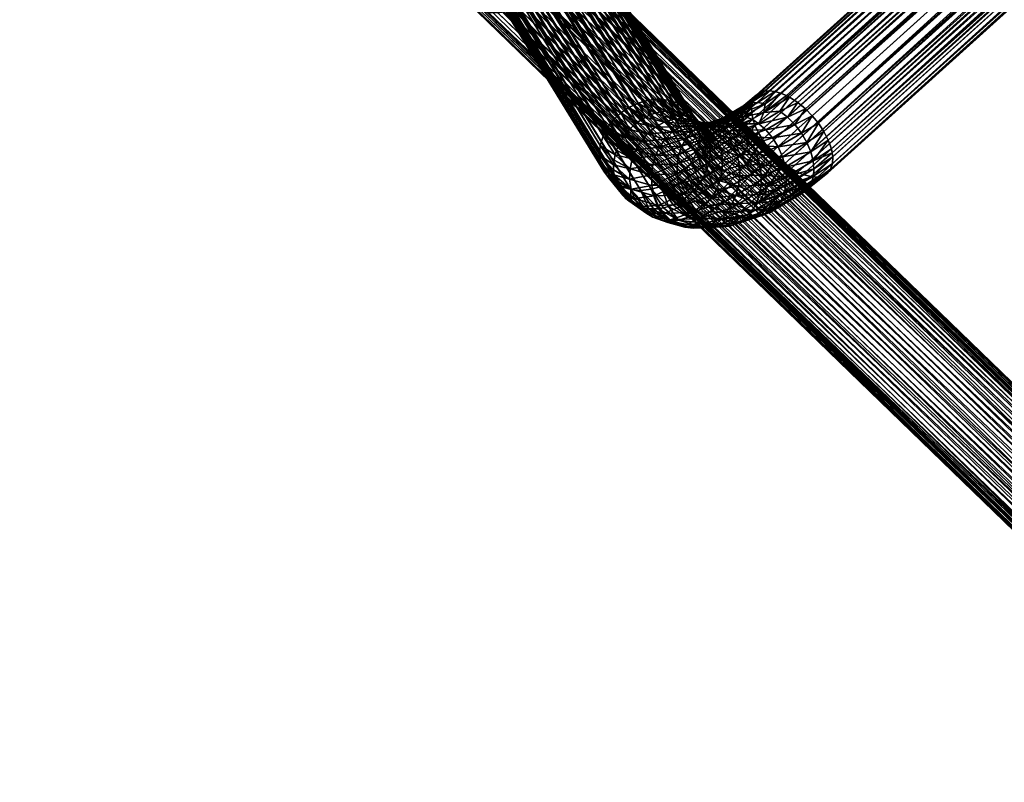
# Model space of a CAD drawing. Header units: centimetres. Extents: x -9.6 to 10.6, y -10.1 to 10.1.
# Tile 1 of 256: x -8.8 to -6, y -8.3 to -6.1. Entities that reach past the tile are written whole.
import ezdxf

# ---------------------------------------------------------------- set-up
doc = ezdxf.new("R2010")
doc.units = ezdxf.units.CM
doc.layers.get('0').update_dxf_attribs({"true_color": 0x5890e1})

msp = doc.modelspace()

# ---------------------------------------------------------------- meshes
at = {"color": 253, "true_color": 0x999999}
mesh = msp.add_polyface(dxfattribs=at)
corners = [(-3.1363, -3.2969, 3.4529), (-6.5957, -6.3796, 6.2302), (-6.5764, -6.399, 6.2323), (-6.7053, -6.4853, 5.9765), (-3.251, -3.4002, 3.1957), (-6.6911, -6.5024, 5.9751), (-6.7184, -6.4668, 5.9809), (-3.2683, -3.3791, 3.1978), (-6.7297, -6.4475, 5.9885), (-3.2839, -3.3556, 3.2047), (-6.7388, -6.428, 5.9991), (-3.2966, -3.3309, 3.2167), (-6.7452, -6.409, 6.0123), (-3.3052, -3.3063, 3.2334), (-6.7487, -6.3914, 6.0277), (-6.7493, -6.3756, 6.0445), (-3.3091, -3.2836, 3.2539), (-3.3081, -3.264, 3.277), (-6.7473, -6.362, 6.0621), (-6.7429, -6.3504, 6.0806), (-3.3029, -3.2484, 3.3009), (-6.7357, -6.3407, 6.1003), (-3.2941, -3.2372, 3.3243), (-6.7258, -6.3335, 6.1205), (-6.7135, -6.3292, 6.1406), (-3.282, -3.2296, 3.3477), (-6.6991, -6.3279, 6.1598), (-3.266, -3.226, 3.3717), (-6.6833, -6.3298, 6.1773), (-3.2464, -3.227, 3.3947), (-6.6667, -6.3345, 6.1926), (-3.2242, -3.2332, 3.4153), (-6.6499, -6.3416, 6.2054), (-6.6408, -6.3465, 6.2113), (-3.2006, -3.2443, 3.432), (-6.6174, -6.3616, 6.2233), (-3.1773, -3.2595, 3.4439), (-3.1556, -3.2775, 3.4508), (-6.5435, -6.4437, 6.2233), (-3.119, -3.318, 3.4508), (-6.5591, -6.4202, 6.2302), (-3.1363, -3.2969, 3.4529), (-6.5764, -6.399, 6.2323), (-3.251, -3.4002, 3.1957), (-6.6739, -6.5198, 5.9768), (-6.6911, -6.5024, 5.9751), (-3.2317, -3.4196, 3.1978), (-6.6555, -6.5356, 5.982), (-3.21, -3.4376, 3.2047), (-6.6364, -6.5491, 5.9905), (-3.1867, -3.4528, 3.2167), (-6.6176, -6.5598, 6.002), (-3.1631, -3.4639, 3.2334), (-6.6032, -6.566, 6.0127), (-3.1409, -3.4701, 3.2539), (-6.581, -6.5722, 6.0333), (-6.5614, -6.5733, 6.0563), (-3.1213, -3.4712, 3.277), (-6.5454, -6.5696, 6.0803), (-3.1053, -3.4675, 3.3009), (-6.5333, -6.5621, 6.1037), (-3.0932, -3.46, 3.3243), (-6.5245, -6.5508, 6.1271), (-3.0844, -3.4487, 3.3477), (-6.5193, -6.5353, 6.151), (-3.0782, -3.4135, 3.3947), (-6.5183, -6.5157, 6.1741), (-6.5196, -6.5047, 6.1847), (-3.0821, -3.3908, 3.4153), (-6.5222, -6.4929, 6.1946), (-3.0907, -3.3663, 3.432), (-6.5308, -6.4684, 6.2113), (-3.1034, -3.3415, 3.4439), (-6.7939, -6.3969, 6.1094), (-6.7429, -6.3504, 6.0806), (-6.7473, -6.362, 6.0621), (-6.7838, -6.3807, 6.1329), (-6.7357, -6.3407, 6.1003), (-6.7694, -6.3689, 6.1576), (-6.7258, -6.3335, 6.1205), (-6.7515, -6.3624, 6.1819), (-6.7135, -6.3292, 6.1406), (-6.6991, -6.3279, 6.1598), (-6.7313, -6.3614, 6.2044), (-6.6833, -6.3298, 6.1773), (-6.7101, -6.3654, 6.2238), (-6.6667, -6.3345, 6.1926), (-6.7139, -6.3903, 6.2635), (-6.6499, -6.3416, 6.2054), (-6.8144, -6.4, 6.2465), (-6.6408, -6.3465, 6.2113), (-6.6684, -6.386, 6.2525), (-6.6174, -6.3616, 6.2233), (-6.7139, -6.3903, 6.2635), (-6.6499, -6.3416, 6.2054)]
mesh.append_faces([[corners[k] for k in face] for face in [(0, 1, 2), (3, 4, 5), (6, 7, 3), (8, 9, 6), (10, 11, 8), (12, 13, 10), (14, 13, 12), (15, 16, 14), (15, 17, 16), (18, 17, 15), (19, 20, 18), (21, 22, 19), (23, 22, 21), (24, 25, 23), (26, 27, 24), (28, 29, 26), (30, 31, 28), (32, 31, 30), (33, 34, 32), (35, 36, 33), (1, 37, 35), (38, 39, 40), (40, 41, 42), (43, 44, 45), (46, 47, 44), (48, 49, 47), (50, 51, 49), (52, 53, 51), (54, 55, 53), (54, 56, 55), (57, 58, 56), (59, 60, 58), (61, 62, 60), (63, 64, 62), (65, 66, 64), (65, 67, 66), (68, 69, 67), (70, 71, 69), (72, 38, 71), (73, 74, 75), (76, 77, 74), (78, 77, 76), (78, 79, 77), (80, 79, 78), (80, 81, 79), (80, 82, 81), (83, 82, 80), (83, 84, 82), (85, 84, 83), (85, 86, 84), (86, 87, 88), (85, 87, 86), (89, 83, 80), (90, 91, 92), (93, 90, 94), (93, 91, 90)]], dxfattribs={"color": 253})
mesh = msp.add_polyface(dxfattribs=at)
corners = [(-3.1213, -3.4712, 3.277), (-3.0932, -3.46, 3.3243), (-3.1053, -3.4675, 3.3009), (-3.2317, -3.4196, 3.1978), (-3.1867, -3.4528, 3.2167), (-3.21, -3.4376, 3.2047), (-3.1631, -3.4639, 3.2334), (-3.1409, -3.4701, 3.2539), (-3.251, -3.4002, 3.1957), (-3.2683, -3.3791, 3.1978), (-3.2839, -3.3556, 3.2047), (-3.2966, -3.3309, 3.2167), (-3.3052, -3.3063, 3.2334), (-3.3091, -3.2836, 3.2539), (-3.3081, -3.264, 3.277), (-3.3029, -3.2484, 3.3009), (-3.2941, -3.2372, 3.3243), (-3.1773, -3.2595, 3.4439), (-3.2006, -3.2443, 3.432), (-3.1556, -3.2775, 3.4508), (-3.1363, -3.2969, 3.4529), (-3.119, -3.318, 3.4508), (-3.1034, -3.3415, 3.4439), (-3.0907, -3.3663, 3.432), (-3.0821, -3.3908, 3.4153), (-3.0782, -3.4135, 3.3947), (-3.0792, -3.4331, 3.3717), (-3.0844, -3.4487, 3.3477), (-6.7053, -6.4853, 5.9765), (-3.2683, -3.3791, 3.1978), (-3.251, -3.4002, 3.1957), (-6.7184, -6.4668, 5.9809), (-3.2839, -3.3556, 3.2047), (-6.7297, -6.4475, 5.9885), (-3.2966, -3.3309, 3.2167), (-6.7388, -6.428, 5.9991), (-3.3052, -3.3063, 3.2334), (-6.7487, -6.3914, 6.0277), (-3.3091, -3.2836, 3.2539), (-6.7473, -6.362, 6.0621), (-3.3029, -3.2484, 3.3009), (-3.3081, -3.264, 3.277), (-6.7429, -6.3504, 6.0806), (-3.2941, -3.2372, 3.3243), (-6.7258, -6.3335, 6.1205), (-3.282, -3.2296, 3.3477), (-6.7135, -6.3292, 6.1406), (-3.266, -3.226, 3.3717), (-6.6991, -6.3279, 6.1598), (-3.2464, -3.227, 3.3947), (-6.6833, -6.3298, 6.1773), (-3.2242, -3.2332, 3.4153), (-6.6499, -6.3416, 6.2054), (-3.2006, -3.2443, 3.432), (-6.6408, -6.3465, 6.2113), (-3.1773, -3.2595, 3.4439), (-6.6174, -6.3616, 6.2233), (-3.1556, -3.2775, 3.4508), (-6.5957, -6.3796, 6.2302), (-3.1363, -3.2969, 3.4529), (-6.5591, -6.4202, 6.2302), (-3.119, -3.318, 3.4508), (-3.1363, -3.2969, 3.4529), (-3.2317, -3.4196, 3.1978), (-6.6739, -6.5198, 5.9768), (-3.251, -3.4002, 3.1957), (-3.21, -3.4376, 3.2047), (-6.6555, -6.5356, 5.982), (-3.1867, -3.4528, 3.2167), (-6.6364, -6.5491, 5.9905), (-3.1631, -3.4639, 3.2334), (-6.6176, -6.5598, 6.002), (-3.1409, -3.4701, 3.2539), (-6.6032, -6.566, 6.0127), (-3.1213, -3.4712, 3.277), (-6.5614, -6.5733, 6.0563), (-3.1053, -3.4675, 3.3009), (-6.5454, -6.5696, 6.0803), (-3.0932, -3.46, 3.3243), (-6.5333, -6.5621, 6.1037), (-3.0844, -3.4487, 3.3477), (-6.5245, -6.5508, 6.1271), (-3.0792, -3.4331, 3.3717), (-6.5193, -6.5353, 6.151), (-3.0782, -3.4135, 3.3947), (-3.0821, -3.3908, 3.4153), (-6.5196, -6.5047, 6.1847), (-3.0907, -3.3663, 3.432), (-6.5222, -6.4929, 6.1946), (-3.1034, -3.3415, 3.4439), (-6.5308, -6.4684, 6.2113), (-6.5435, -6.4437, 6.2233)]
mesh.append_faces([[corners[k] for k in face] for face in [(0, 1, 2), (3, 4, 5), (3, 6, 4), (3, 7, 6), (8, 7, 3), (8, 0, 7), (9, 0, 8), (10, 0, 9), (11, 0, 10), (12, 0, 11), (13, 0, 12), (14, 0, 13), (15, 0, 14), (16, 0, 15), (17, 0, 18), (19, 0, 17), (20, 0, 19), (21, 0, 20), (22, 0, 21), (23, 0, 22), (24, 0, 23), (25, 0, 24), (26, 0, 25), (27, 0, 26), (1, 0, 27), (28, 29, 30), (31, 32, 29), (33, 34, 32), (35, 36, 34), (37, 38, 36), (39, 40, 41), (42, 43, 40), (44, 45, 43), (46, 47, 45), (48, 49, 47), (50, 51, 49), (52, 53, 51), (54, 55, 53), (56, 57, 55), (58, 59, 57), (60, 61, 62), (63, 64, 65), (66, 67, 63), (68, 69, 66), (70, 71, 68), (72, 73, 70), (74, 75, 72), (76, 77, 74), (78, 79, 76), (80, 81, 78), (82, 83, 80), (84, 83, 82), (85, 86, 84), (87, 88, 85), (89, 90, 87), (61, 91, 89)]], dxfattribs={"color": 253})
mesh = msp.add_polyface(dxfattribs=at)
corners = [(-7.1207, -6.3911, 6.5835), (-8.7864, -3.7283, 10.9032), (-8.7665, -3.7099, 10.8994), (-7.1406, -6.4096, 6.5874), (-8.8038, -3.7504, 10.9104), (-7.158, -6.4317, 6.5945), (-8.8172, -3.7755, 10.9208), (-7.1795, -6.4834, 6.6184), (-8.8253, -3.8021, 10.9343), (-7.1816, -6.5099, 6.634), (-8.8275, -3.8208, 10.9451), (-8.8268, -3.8377, 10.9558), (-8.7438, -3.6945, 10.8985), (-7.098, -6.3757, 6.5826), (-8.7665, -3.7099, 10.8994), (-8.7177, -3.682, 10.9007), (-8.6891, -3.6738, 10.9065), (-7.0433, -6.3551, 6.5906), (-8.6744, -3.6716, 10.9107), (-8.6598, -3.6707, 10.9157), (-7.014, -6.352, 6.5999), (-8.6316, -3.6731, 10.928), (-6.9857, -6.3544, 6.6121), (-8.6061, -3.6807, 10.9425), (-8.5846, -3.6926, 10.958), (-6.9539, -6.3649, 6.6308), (-8.5678, -3.7075, 10.9737), (-6.9388, -6.3738, 6.6421), (-8.5549, -3.7256, 10.9898), (-6.9091, -6.4068, 6.6739), (-8.546, -3.7474, 11.0068), (-6.9001, -6.4286, 6.6909), (-8.5422, -3.7722, 11.0236), (-6.8964, -6.4535, 6.7078), (-8.5422, -3.78, 11.0285), (-8.5436, -3.7947, 11.0371), (-6.8985, -6.48, 6.7234), (-8.547, -3.8097, 11.0451), (-8.5522, -3.8248, 11.0525), (-6.9066, -6.5066, 6.7369), (-8.5594, -3.8397, 11.059), (-8.8205, -3.8401, 11.1086), (-8.7839, -3.9091, 11.0165), (-8.8134, -3.8461, 11.1135), (-8.8021, -3.8542, 11.1204), (-8.7689, -3.9178, 11.0276), (-8.794, -3.8589, 11.1246), (-8.7857, -3.863, 11.1285), (-8.7726, -3.8682, 11.134), (-8.7355, -3.9282, 11.0469), (-8.7636, -3.871, 11.1372), (-8.7499, -3.874, 11.1414), (-8.7167, -3.9301, 11.0552), (-8.7401, -3.8755, 11.1439), (-8.7298, -3.8763, 11.1462), (-8.7184, -3.8261, 11.2315), (-8.7163, -3.8765, 11.1486), (-8.697, -3.9295, 11.0623), (-8.7059, -3.8759, 11.15), (-8.6924, -3.8742, 11.1512), (-8.6568, -3.9206, 11.0721), (-8.6819, -3.8722, 11.1517), (-8.668, -3.8684, 11.1518), (-8.6375, -3.9125, 11.0745), (-8.6579, -3.8649, 11.1513), (-8.6485, -3.8609, 11.1505), (-8.6351, -3.8541, 11.1486), (-8.6032, -3.891, 11.0742), (-8.6266, -3.8491, 11.1469), (-8.8299, -3.8303, 11.101), (-8.8086, -3.8851, 10.9922), (-8.7973, -3.8981, 11.0046), (-8.7528, -3.9241, 11.0377), (-8.6768, -3.9263, 11.068), (-8.6195, -3.9025, 11.0751), (-8.6142, -3.8404, 11.1437), (-8.5905, -3.8799, 11.0721)]
mesh.append_faces([[corners[k] for k in face] for face in [(0, 1, 2), (3, 4, 1), (5, 6, 4), (7, 8, 6), (9, 10, 8), (9, 11, 10), (12, 13, 14), (15, 13, 12), (16, 17, 15), (18, 17, 16), (19, 20, 18), (21, 22, 19), (23, 22, 21), (24, 25, 23), (26, 27, 24), (28, 29, 26), (30, 31, 28), (32, 33, 30), (34, 33, 32), (35, 36, 34), (37, 36, 35), (38, 39, 37), (40, 39, 38), (41, 42, 43), (44, 45, 46), (45, 47, 46), (48, 49, 50), (51, 52, 53), (52, 54, 53), (55, 54, 56), (57, 58, 56), (59, 60, 61), (62, 63, 64), (63, 65, 64), (66, 67, 68), (69, 70, 71), (42, 41, 71), (44, 43, 42), (45, 44, 42), (47, 45, 72), (48, 47, 72), (49, 48, 72), (51, 50, 49), (52, 51, 49), (54, 52, 57), (56, 54, 57), (58, 57, 73), (59, 58, 73), (60, 59, 73), (62, 61, 60), (63, 62, 60), (65, 63, 74), (66, 65, 74), (67, 66, 74), (75, 68, 67), (76, 75, 67)]], dxfattribs={"color": 253})
mesh = msp.add_polyface(dxfattribs=at)
corners = [(-6.9949, -6.3859, 6.5333), (-7.0433, -6.3551, 6.5906), (-7.014, -6.352, 6.5999), (-6.9673, -6.3858, 6.5464), (-6.9857, -6.3544, 6.6121), (-6.9603, -6.362, 6.6266), (-6.9571, -6.3755, 6.592), (-8.6195, -3.9025, 11.0751), (-6.9574, -6.5722, 6.7583), (-8.6032, -3.891, 11.0742), (-7.1406, -6.4096, 6.5874), (-8.7864, -3.7283, 10.9032), (-7.1207, -6.3911, 6.5835), (-7.158, -6.4317, 6.5945), (-8.8038, -3.7504, 10.9104), (-7.1714, -6.4567, 6.6049), (-8.8172, -3.7755, 10.9208), (-7.1795, -6.4834, 6.6184), (-7.1816, -6.5099, 6.634), (-8.8253, -3.8021, 10.9343), (-7.1779, -6.5347, 6.6509), (-8.8268, -3.8377, 10.9558), (-8.8235, -3.8544, 10.9675), (-7.169, -6.5566, 6.6679), (-8.8174, -3.8703, 10.9797), (-8.8086, -3.8851, 10.9922), (-7.156, -6.5746, 6.684), (-8.7973, -3.8981, 11.0046), (-7.1392, -6.5895, 6.6997), (-8.7839, -3.9091, 11.0165), (-7.1242, -6.5985, 6.711), (-8.7689, -3.9178, 11.0276), (-7.1178, -6.6014, 6.7152), (-8.7528, -3.9241, 11.0377), (-7.0923, -6.609, 6.7297), (-8.7355, -3.9282, 11.0469), (-7.064, -6.6114, 6.7419), (-8.7167, -3.9301, 11.0552), (-8.697, -3.9295, 11.0623), (-7.0347, -6.6083, 6.7512), (-8.6768, -3.9263, 11.068), (-7.0062, -6.6001, 6.757), (-8.6568, -3.9206, 11.0721), (-8.6375, -3.9125, 11.0745), (-6.98, -6.5876, 6.7592), (-6.9574, -6.5722, 6.7583), (-8.5905, -3.8799, 11.0721), (-8.6032, -3.891, 11.0742), (-8.7665, -3.7099, 10.8994), (-7.098, -6.3757, 6.5826), (-7.1207, -6.3911, 6.5835), (-8.7177, -3.682, 10.9007), (-7.0718, -6.3633, 6.5848), (-7.0433, -6.3551, 6.5906), (-8.6744, -3.6716, 10.9107), (-7.014, -6.352, 6.5999), (-8.6598, -3.6707, 10.9157), (-6.9857, -6.3544, 6.6121), (-8.6061, -3.6807, 10.9425), (-6.9603, -6.362, 6.6266), (-6.9539, -6.3649, 6.6308), (-8.5846, -3.6926, 10.958), (-6.9388, -6.3738, 6.6421), (-8.5678, -3.7075, 10.9737), (-6.922, -6.3888, 6.6578), (-6.9091, -6.4068, 6.6739), (-8.5549, -3.7256, 10.9898), (-6.9001, -6.4286, 6.6909), (-8.546, -3.7474, 11.0068), (-6.8964, -6.4535, 6.7078), (-8.5422, -3.78, 11.0285), (-6.8985, -6.48, 6.7234), (-8.547, -3.8097, 11.0451), (-6.9066, -6.5066, 6.7369), (-8.5594, -3.8397, 11.059), (-6.92, -6.5317, 6.7473), (-8.5683, -3.854, 11.0645), (-6.9374, -6.5538, 6.7544), (-8.5787, -3.8675, 11.0689)]
mesh.append_faces([[corners[k] for k in face] for face in [(0, 1, 2), (3, 2, 4), (5, 6, 4), (7, 8, 9), (10, 11, 12), (13, 14, 10), (15, 16, 13), (17, 16, 15), (18, 19, 17), (20, 21, 18), (20, 22, 21), (23, 22, 20), (23, 24, 22), (23, 25, 24), (26, 25, 23), (26, 27, 25), (28, 27, 26), (28, 29, 27), (30, 29, 28), (30, 31, 29), (32, 31, 30), (32, 33, 31), (34, 33, 32), (34, 35, 33), (36, 35, 34), (36, 37, 35), (36, 38, 37), (39, 38, 36), (39, 40, 38), (41, 40, 39), (41, 42, 40), (41, 43, 42), (44, 43, 41), (44, 7, 43), (8, 7, 44), (45, 46, 47), (48, 49, 50), (51, 52, 49), (51, 53, 52), (54, 55, 53), (56, 57, 55), (58, 59, 57), (58, 60, 59), (61, 62, 60), (63, 64, 62), (63, 65, 64), (66, 67, 65), (68, 69, 67), (70, 71, 69), (72, 73, 71), (74, 75, 73), (76, 75, 74), (76, 77, 75), (78, 77, 76), (46, 77, 78), (46, 45, 77)]], dxfattribs={"color": 253})
mesh = msp.add_polyface(dxfattribs=at)
corners = [(-5.2912, -8.0904, 6.5835), (-7.5669, -5.9255, 10.9033), (-7.5521, -5.9027, 10.8994), (-5.306, -8.1132, 6.5874), (-7.5782, -5.9513, 10.9104), (-5.3173, -8.139, 6.5945), (-7.585, -5.9788, 10.9208), (-5.3253, -8.1943, 6.6184), (-7.5862, -6.0066, 10.9343), (-7.5836, -6.0253, 10.9451), (-5.3208, -8.2206, 6.6341), (-7.5817, -6.0329, 10.9499), (-5.311, -8.2437, 6.6509), (-7.5719, -6.056, 10.9668), (-5.2969, -8.2626, 6.6679), (-7.5578, -6.0749, 10.9838), (-5.2799, -8.2769, 6.684), (-7.5408, -6.0892, 10.9999), (-5.2599, -8.2872, 6.6997), (-7.5208, -6.0994, 11.0156), (-5.2431, -8.2921, 6.711), (-7.4971, -6.1056, 11.0311), (-5.2096, -8.2943, 6.7297), (-7.4705, -6.1066, 11.0456), (-5.1816, -8.2897, 6.742), (-7.4425, -6.1019, 11.0578), (-7.534, -5.8821, 10.8985), (-5.2912, -8.0904, 6.5835), (-7.5521, -5.9027, 10.8994), (-7.5118, -5.8636, 10.9007), (-5.2509, -8.0513, 6.5848), (-7.4862, -5.8485, 10.9065), (-5.2253, -8.0362, 6.5906), (-7.4725, -5.8427, 10.9107), (-7.4586, -5.8382, 10.9158), (-5.1977, -8.0259, 6.5999), (-7.4306, -5.8335, 10.928), (-5.1697, -8.0212, 6.6121), (-7.4139, -6.0295, 11.1517), (-7.3671, -6.058, 11.0751), (-7.402, -6.021, 11.1507), (-7.4402, -6.0437, 11.1512), (-7.3893, -6.0766, 11.0729), (-7.4265, -6.037, 11.1518), (-7.4286, -6.0975, 11.0629), (-7.454, -6.0491, 11.1498), (-7.4613, -6.0514, 11.1487), (-7.4767, -6.0033, 11.2315), (-7.4755, -6.0548, 11.1462), (-7.4425, -6.1019, 11.0578), (-7.4831, -6.0562, 11.1445), (-7.4979, -6.0577, 11.1407), (-7.5354, -6.006, 11.2255), (-7.5121, -6.0579, 11.1363), (-7.5262, -6.0568, 11.1312), (-7.4705, -6.1066, 11.0456), (-7.5624, -6.0002, 11.2185), (-7.5392, -6.0544, 11.1258), (-7.552, -6.0509, 11.1198), (-7.4971, -6.1056, 11.0311), (-7.5749, -6.0406, 11.1068), (-7.5208, -6.0994, 11.0156), (-7.5642, -6.0461, 11.1133), (-7.595, -6.026, 11.0924), (-7.5408, -6.0892, 10.9999), (-7.5858, -6.0335, 11.0995), (-7.3489, -6.0375, 11.0742), (-7.3913, -6.0119, 11.1491), (-7.4149, -6.0916, 11.0671), (-7.5064, -6.0072, 11.23), (-7.5578, -6.0749, 10.9838), (-7.6039, -6.0169, 11.0845), (-7.6115, -6.0071, 11.0767), (-7.5719, -6.056, 10.9668)]
mesh.append_faces([[corners[k] for k in face] for face in [(0, 1, 2), (3, 4, 1), (5, 6, 4), (7, 8, 6), (7, 9, 8), (10, 11, 9), (12, 13, 11), (14, 15, 13), (16, 17, 15), (18, 19, 17), (20, 21, 19), (22, 23, 21), (24, 25, 23), (26, 27, 28), (29, 30, 26), (31, 32, 29), (33, 32, 31), (34, 35, 33), (36, 37, 34), (38, 39, 40), (41, 42, 43), (44, 45, 46), (47, 48, 46), (49, 48, 50), (51, 49, 50), (51, 52, 53), (54, 55, 53), (54, 56, 57), (58, 59, 57), (60, 61, 62), (63, 64, 65), (66, 67, 39), (39, 38, 42), (38, 43, 42), (42, 41, 68), (41, 45, 68), (46, 45, 47), (45, 44, 68), (46, 48, 44), (50, 48, 69), (48, 49, 44), (51, 50, 69), (49, 51, 55), (51, 53, 55), (54, 53, 52), (55, 54, 59), (54, 57, 59), (58, 57, 56), (59, 58, 61), (58, 62, 61), (61, 60, 64), (60, 65, 64), (64, 63, 70), (63, 71, 70), (70, 72, 73)]], dxfattribs={"color": 253})
mesh = msp.add_polyface(dxfattribs=at)
corners = [(-5.2668, -8.2659, 6.544), (-5.311, -8.2437, 6.6509), (-5.3208, -8.2206, 6.6341), (-5.2748, -8.2389, 6.5312), (-5.3253, -8.1943, 6.6184), (-5.2773, -8.2101, 6.521), (-5.3241, -8.1665, 6.6049), (-5.2744, -8.1815, 6.5138), (-5.3173, -8.139, 6.5945), (-7.3671, -6.058, 11.0751), (-5.088, -8.2252, 6.7583), (-7.3489, -6.0375, 11.0742), (-5.306, -8.1132, 6.5874), (-7.5669, -5.9255, 10.9033), (-5.2912, -8.0904, 6.5835), (-5.3173, -8.139, 6.5945), (-7.5782, -5.9513, 10.9104), (-5.3241, -8.1665, 6.6049), (-7.585, -5.9788, 10.9208), (-5.3253, -8.1943, 6.6184), (-5.3208, -8.2206, 6.6341), (-7.5836, -6.0253, 10.9451), (-5.311, -8.2437, 6.6509), (-7.5817, -6.0329, 10.9499), (-5.2969, -8.2626, 6.6679), (-7.5719, -6.056, 10.9668), (-5.2799, -8.2769, 6.684), (-7.5578, -6.0749, 10.9838), (-5.2599, -8.2872, 6.6997), (-7.5408, -6.0892, 10.9999), (-5.2431, -8.2921, 6.711), (-7.5208, -6.0994, 11.0156), (-5.2362, -8.2933, 6.7152), (-7.4971, -6.1056, 11.0311), (-5.2096, -8.2943, 6.7297), (-5.1816, -8.2897, 6.742), (-7.4705, -6.1066, 11.0456), (-5.154, -8.2794, 6.7512), (-7.4425, -6.1019, 11.0578), (-7.4286, -6.0975, 11.0629), (-7.4149, -6.0916, 11.0671), (-5.1284, -8.2643, 6.757), (-7.3893, -6.0766, 11.0729), (-5.1062, -8.2457, 6.7592), (-5.0733, -8.2024, 6.7545), (-7.3489, -6.0375, 11.0742), (-5.088, -8.2252, 6.7583), (-7.534, -5.8821, 10.8985), (-5.2731, -8.0698, 6.5826), (-5.2912, -8.0904, 6.5835), (-5.2509, -8.0513, 6.5848), (-7.5118, -5.8636, 10.9007), (-5.2253, -8.0362, 6.5906), (-7.4725, -5.8427, 10.9107), (-5.1977, -8.0259, 6.5999), (-7.4586, -5.8382, 10.9158), (-5.1697, -8.0212, 6.6121), (-7.4306, -5.8335, 10.928), (-5.1431, -8.0222, 6.6266), (-7.404, -5.8345, 10.9425), (-5.1362, -8.0235, 6.6308), (-7.3803, -5.8407, 10.958), (-5.1194, -8.0284, 6.6421), (-5.0994, -8.0387, 6.6578), (-7.3603, -5.851, 10.9737), (-5.0824, -8.0529, 6.6739), (-7.3433, -5.8652, 10.9898), (-5.0683, -8.0719, 6.6909), (-7.3292, -5.8841, 11.0068), (-5.0585, -8.095, 6.7078), (-7.3194, -5.9073, 11.0237), (-7.3175, -5.9148, 11.0285), (-5.054, -8.1212, 6.7234), (-7.3149, -5.9335, 11.0393), (-7.3161, -5.9613, 11.0528), (-5.0552, -8.149, 6.7369), (-7.3229, -5.9889, 11.0632), (-5.062, -8.1766, 6.7473), (-7.3342, -6.0147, 11.0703)]
mesh.append_faces([[corners[k] for k in face] for face in [(0, 1, 2), (3, 2, 4), (5, 4, 6), (7, 6, 8), (9, 10, 11), (12, 13, 14), (15, 16, 12), (17, 18, 15), (19, 18, 17), (20, 21, 19), (22, 23, 20), (24, 25, 22), (26, 27, 24), (28, 29, 26), (30, 31, 28), (32, 33, 30), (34, 33, 32), (35, 36, 34), (37, 38, 35), (37, 39, 38), (37, 40, 39), (41, 40, 37), (41, 42, 40), (43, 42, 41), (43, 9, 42), (10, 9, 43), (44, 45, 46), (47, 48, 49), (47, 50, 48), (51, 52, 50), (53, 54, 52), (55, 56, 54), (57, 58, 56), (59, 58, 57), (59, 60, 58), (61, 60, 59), (61, 62, 60), (61, 63, 62), (64, 63, 61), (64, 65, 63), (66, 65, 64), (66, 67, 65), (68, 67, 66), (68, 69, 67), (70, 69, 68), (71, 69, 70), (71, 72, 69), (73, 72, 71), (74, 72, 73), (74, 75, 72), (76, 75, 74), (76, 77, 75), (78, 77, 76), (78, 44, 77), (45, 44, 78)]], dxfattribs={"color": 253})
mesh = msp.add_polyface(dxfattribs=at)
corners = [(-6.9571, -6.3755, 6.592), (-6.9603, -6.362, 6.6266), (-6.9291, -6.3958, 6.5726), (-6.9193, -6.4101, 6.4962), (-6.8974, -6.4181, 6.5105), (-6.9539, -6.3649, 6.6308), (-7.1207, -6.3911, 6.5835), (-7.0752, -6.4191, 6.51), (-7.0857, -6.4278, 6.5089), (-7.0233, -6.4318, 6.4446), (-7.0629, -6.4104, 6.512), (-7.098, -6.3757, 6.5826), (-7.0506, -6.4032, 6.5147), (-6.9978, -6.4176, 6.4548), (-7.037, -6.3968, 6.5183), (-7.0718, -6.3633, 6.5848), (-7.0233, -6.3918, 6.5225), (-6.9709, -6.4091, 6.4674), (-7.0092, -6.3881, 6.5276), (-7.0433, -6.3551, 6.5906), (-6.9949, -6.3859, 6.5333), (-6.9442, -6.4068, 6.4815), (-6.9811, -6.3851, 6.5395), (-7.014, -6.352, 6.5999), (-6.9673, -6.3858, 6.5464), (-6.9546, -6.3878, 6.5532), (-7.0961, -6.4381, 6.5085), (-7.1406, -6.4096, 6.5874), (-6.9857, -6.3544, 6.6121), (-6.9388, -6.3738, 6.6421), (-6.9291, -6.3958, 6.5726), (-6.9539, -6.3649, 6.6308), (-6.8777, -6.4306, 6.5248), (-6.8974, -6.4181, 6.5105), (-6.9105, -6.4077, 6.5828), (-6.9017, -6.4151, 6.5901), (-6.922, -6.3888, 6.6578), (-6.8863, -6.4333, 6.6054), (-6.8932, -6.4241, 6.598), (-6.9091, -6.4068, 6.6739), (-6.8715, -6.4275, 6.4661), (-6.9193, -6.4101, 6.4962), (-6.8974, -6.4181, 6.5105), (-6.8772, -6.4224, 6.4261), (-6.9442, -6.4068, 6.4815), (-6.9014, -6.4193, 6.4102), (-6.9709, -6.4091, 6.4674), (-6.9267, -6.4221, 6.394), (-6.9978, -6.4176, 6.4548), (-6.9518, -6.431, 6.3783), (-6.8501, -6.4171, 6.3372), (-6.8739, -6.4198, 6.3188), (-6.8269, -6.4202, 6.3544), (-6.8144, -6.4, 6.2465), (-6.8969, -6.4287, 6.3001)]
mesh.append_faces([[corners[k] for k in face] for face in [(0, 1, 2), (3, 2, 4), (2, 1, 5), (6, 7, 8), (9, 7, 10), (11, 12, 10), (13, 12, 14), (15, 16, 14), (17, 16, 18), (19, 20, 18), (21, 20, 22), (23, 24, 22), (3, 24, 25), (2, 25, 0), (26, 27, 6), (8, 26, 6), (7, 6, 11), (10, 7, 11), (10, 12, 9), (12, 11, 15), (14, 12, 15), (12, 13, 9), (14, 16, 13), (16, 15, 19), (18, 16, 19), (16, 17, 13), (18, 20, 17), (22, 20, 23), (20, 21, 17), (22, 24, 21), (25, 24, 28), (24, 3, 21), (0, 25, 28), (25, 2, 3), (29, 30, 31), (30, 32, 33), (34, 30, 29), (29, 35, 34), (36, 37, 38), (34, 35, 32), (35, 29, 36), (30, 34, 32), (38, 35, 36), (37, 36, 39), (40, 41, 42), (43, 41, 40), (43, 44, 41), (45, 44, 43), (45, 46, 44), (47, 46, 45), (47, 48, 46), (49, 48, 47), (47, 50, 51), (50, 47, 45), (52, 45, 43), (53, 54, 51)]], dxfattribs={"color": 253})
mesh = msp.add_polyface(dxfattribs=at)
corners = [(-6.8358, -6.4974, 6.5662), (-6.8746, -6.4559, 6.6207), (-6.8705, -6.4687, 6.6283), (-6.8316, -6.5263, 6.5764), (-6.8679, -6.4819, 6.6353), (-6.8667, -6.4958, 6.642), (-6.8455, -6.4709, 6.5536), (-6.8669, -6.5101, 6.6481), (-6.7939, -6.3969, 6.1094), (-6.7473, -6.362, 6.0621), (-6.7994, -6.4162, 6.0884), (-6.7838, -6.3807, 6.1329), (-6.7429, -6.3504, 6.0806), (-6.7493, -6.3756, 6.0445), (-6.8008, -6.437, 6.0707), (-6.7452, -6.409, 6.0123), (-6.7983, -6.4598, 6.0556), (-6.7388, -6.428, 5.9991), (-6.7916, -6.4851, 6.043), (-6.7297, -6.4475, 5.9885), (-6.7805, -6.5118, 6.0341), (-6.8269, -6.4202, 6.3544), (-6.78, -6.4217, 6.3372), (-6.7702, -6.4014, 6.2854), (-6.8122, -6.4294, 6.3785), (-6.8772, -6.4224, 6.4261), (-6.8429, -6.4313, 6.4217), (-6.871, -6.5659, 6.1269), (-6.8786, -6.5371, 6.1321), (-6.8816, -6.5096, 6.1409), (-6.8804, -6.4847, 6.1523), (-6.8754, -6.4616, 6.1664), (-6.8662, -6.4402, 6.1836), (-6.8525, -6.4218, 6.2034), (-6.7694, -6.3689, 6.1576), (-6.8349, -6.4081, 6.2248), (-6.9014, -6.4193, 6.4102), (-6.8501, -6.4171, 6.3372), (-6.8969, -6.4287, 6.3001), (-6.8144, -6.4, 6.2465), (-6.8739, -6.4198, 6.3188), (-6.7924, -6.3979, 6.267), (-6.7515, -6.3624, 6.1819), (-6.7313, -6.3614, 6.2044), (-6.8122, -6.4294, 6.3785), (-6.7852, -6.4408, 6.3831), (-6.78, -6.4217, 6.3372), (-6.8356, -6.4429, 6.4548), (-6.8429, -6.4313, 6.4217), (-6.8715, -6.4275, 6.4661), (-6.8599, -6.4483, 6.5395), (-6.8777, -6.4306, 6.5248), (-6.817, -6.4609, 6.4682), (-6.8455, -6.4709, 6.5536), (-6.8014, -6.4838, 6.4801), (-6.8358, -6.4974, 6.5662), (-6.7899, -6.5109, 6.4897), (-6.8316, -6.5263, 6.5764), (-6.7834, -6.5404, 6.4962), (-6.7658, -6.4587, 6.3952), (-6.7486, -6.4816, 6.405), (-6.7349, -6.5085, 6.4114)]
mesh.append_faces([[corners[k] for k in face] for face in [(0, 1, 2), (3, 4, 5), (1, 0, 6), (2, 4, 0), (4, 3, 0), (5, 7, 3), (8, 9, 10), (11, 12, 8), (13, 14, 10), (15, 16, 14), (17, 18, 16), (19, 20, 18), (21, 22, 23), (21, 24, 22), (25, 24, 21), (25, 26, 24), (27, 18, 20), (18, 27, 28), (28, 16, 18), (16, 28, 29), (29, 14, 16), (14, 29, 30), (30, 10, 14), (10, 30, 31), (31, 8, 10), (8, 31, 32), (32, 11, 8), (11, 32, 33), (33, 34, 11), (34, 33, 35), (36, 21, 37), (38, 39, 35), (40, 41, 39), (41, 40, 37), (35, 42, 34), (42, 35, 39), (43, 39, 41), (37, 23, 41), (23, 37, 21), (44, 45, 46), (44, 47, 45), (48, 47, 44), (49, 47, 48), (50, 47, 51), (50, 52, 47), (53, 52, 50), (53, 54, 52), (55, 54, 53), (55, 56, 54), (57, 56, 55), (57, 58, 56), (47, 59, 45), (59, 47, 52), (52, 60, 59), (60, 52, 54), (61, 54, 56)]], dxfattribs={"color": 253})
mesh = msp.add_polyface(dxfattribs=at)
corners = [(-6.7994, -6.4162, 6.0884), (-6.7473, -6.362, 6.0621), (-6.7493, -6.3756, 6.0445), (-6.7487, -6.3914, 6.0277), (-6.8008, -6.437, 6.0707), (-6.7452, -6.409, 6.0123), (-6.7388, -6.428, 5.9991), (-6.7983, -6.4598, 6.0556), (-6.7297, -6.4475, 5.9885), (-6.7916, -6.4851, 6.043), (-6.7184, -6.4668, 5.9809), (-6.7805, -6.5118, 6.0341), (-6.7651, -6.5382, 6.0299), (-6.7053, -6.4853, 5.9765), (-6.6911, -6.5024, 5.9751), (-6.6739, -6.5198, 5.9768), (-6.7464, -6.5628, 6.0308), (-6.7702, -6.4014, 6.2854), (-6.7139, -6.3903, 6.2635), (-6.7101, -6.3654, 6.2238), (-6.747, -6.4085, 6.2986), (-6.78, -6.4217, 6.3372), (-6.7924, -6.3979, 6.267), (-6.7313, -6.3614, 6.2044), (-6.5718, -6.5499, 6.2281), (-6.5183, -6.5157, 6.1741), (-6.5196, -6.5047, 6.1847), (-6.5742, -6.5272, 6.2433), (-6.5222, -6.4929, 6.1946), (-6.5308, -6.4684, 6.2113), (-6.5809, -6.5019, 6.2558), (-6.5435, -6.4437, 6.2233), (-6.5921, -6.4752, 6.2647), (-6.5591, -6.4202, 6.2302), (-6.6074, -6.4487, 6.2689), (-6.5764, -6.399, 6.2323), (-6.6262, -6.4241, 6.2681), (-6.5957, -6.3796, 6.2302), (-6.6469, -6.4029, 6.2623), (-6.6174, -6.3616, 6.2233), (-6.6684, -6.386, 6.2525), (-6.7139, -6.3903, 6.2635), (-6.7285, -6.4219, 6.3141), (-6.747, -6.4085, 6.2986), (-6.78, -6.4217, 6.3372), (-6.7852, -6.4408, 6.3831), (-6.8014, -6.4838, 6.4801), (-6.7349, -6.5085, 6.4114), (-6.7486, -6.4816, 6.405), (-6.7081, -6.4395, 6.325), (-6.7658, -6.4587, 6.3952), (-6.6891, -6.4618, 6.3326), (-6.673, -6.4879, 6.3361), (-6.7899, -6.5109, 6.4897), (-6.7257, -6.5379, 6.4142), (-6.7834, -6.5404, 6.4962), (-6.6608, -6.5163, 6.3352), (-6.6532, -6.5451, 6.33)]
mesh.append_faces([[corners[k] for k in face] for face in [(0, 1, 2), (3, 4, 2), (5, 4, 3), (6, 7, 5), (8, 9, 6), (10, 11, 8), (10, 12, 11), (13, 12, 10), (14, 12, 13), (15, 16, 14), (17, 18, 19), (17, 20, 18), (17, 21, 20), (22, 19, 23), (19, 22, 17), (24, 25, 26), (26, 27, 24), (28, 27, 26), (29, 27, 28), (29, 30, 27), (31, 30, 29), (31, 32, 30), (33, 32, 31), (33, 34, 32), (35, 34, 33), (35, 36, 34), (37, 36, 35), (37, 38, 36), (39, 38, 37), (39, 40, 38), (41, 42, 40), (43, 42, 41), (44, 42, 43), (44, 45, 42), (46, 47, 48), (45, 49, 42), (49, 45, 50), (42, 38, 40), (38, 42, 49), (50, 51, 49), (51, 50, 48), (48, 52, 51), (52, 48, 47), (49, 36, 38), (36, 49, 51), (51, 34, 36), (34, 51, 52), (53, 54, 47), (54, 53, 55), (47, 56, 52), (56, 47, 54), (52, 32, 34), (32, 52, 56), (56, 30, 32), (30, 56, 57), (57, 27, 30)]], dxfattribs={"color": 253})
mesh = msp.add_polyface(dxfattribs=at)
corners = [(-7.1779, -6.5347, 6.6509), (-7.1407, -6.5672, 6.544), (-7.138, -6.5804, 6.551), (-7.0959, -6.579, 6.4446), (-7.1419, -6.5533, 6.5373), (-7.1816, -6.5099, 6.634), (-7.1417, -6.539, 6.5312), (-7.0946, -6.5497, 6.4373), (-7.14, -6.525, 6.5258), (-7.1795, -6.4834, 6.6184), (-7.1369, -6.5106, 6.521), (-7.0884, -6.5216, 6.4331), (-7.1327, -6.4973, 6.5171), (-7.1714, -6.4567, 6.6049), (-7.127, -6.4835, 6.5138), (-7.0782, -6.4962, 6.4318), (-7.1208, -6.4716, 6.5115), (-7.158, -6.4317, 6.5945), (-7.1133, -6.4595, 6.5097), (-7.0643, -6.4726, 6.4331), (-7.1051, -6.4484, 6.5088), (-7.1406, -6.4096, 6.5874), (-7.0961, -6.4381, 6.5085), (-7.0458, -6.4506, 6.4373), (-7.0857, -6.4278, 6.5089), (-7.1223, -6.6158, 6.574), (-7.156, -6.5746, 6.684), (-7.169, -6.5566, 6.6679), (-7.134, -6.5933, 6.5586), (-7.0752, -6.4191, 6.51), (-7.0233, -6.4318, 6.4446), (-6.9518, -6.431, 6.3783), (-7.0233, -6.4318, 6.4446), (-6.9978, -6.4176, 6.4548), (-6.9751, -6.4459, 6.3644), (-7.0458, -6.4506, 6.4373), (-6.9951, -6.4655, 6.3529), (-7.0643, -6.4726, 6.4331), (-7.011, -6.4883, 6.3444), (-7.0782, -6.4962, 6.4318), (-7.0224, -6.5125, 6.3389), (-7.0884, -6.5216, 6.4331), (-7.03, -6.5387, 6.3359), (-7.0946, -6.5497, 6.4373), (-7.0336, -6.5675, 6.3358), (-7.0959, -6.579, 6.4446), (-7.0324, -6.5976, 6.339), (-6.9607, -6.5644, 6.232), (-6.9602, -6.5357, 6.2366), (-6.9556, -6.5097, 6.2438), (-6.9472, -6.4855, 6.2537)]
mesh.append_faces([[corners[k] for k in face] for face in [(0, 1, 2), (3, 1, 4), (5, 6, 4), (7, 6, 8), (9, 10, 8), (11, 10, 12), (13, 14, 12), (15, 14, 16), (17, 18, 16), (19, 18, 20), (21, 22, 20), (23, 22, 24), (25, 26, 27), (28, 27, 0), (2, 28, 0), (1, 0, 5), (4, 1, 5), (4, 6, 3), (6, 5, 9), (8, 6, 9), (6, 7, 3), (8, 10, 7), (10, 9, 13), (12, 10, 13), (10, 11, 7), (12, 14, 11), (14, 13, 17), (16, 14, 17), (14, 15, 11), (16, 18, 15), (18, 17, 21), (20, 18, 21), (18, 19, 15), (20, 22, 19), (22, 23, 19), (24, 29, 23), (29, 30, 23), (31, 32, 33), (34, 32, 31), (34, 35, 32), (36, 35, 34), (36, 37, 35), (38, 37, 36), (38, 39, 37), (40, 39, 38), (40, 41, 39), (42, 41, 40), (42, 43, 41), (44, 43, 42), (44, 45, 43), (46, 45, 44), (47, 46, 44), (44, 48, 47), (48, 44, 42), (49, 42, 40), (50, 40, 38)]], dxfattribs={"color": 253})
mesh = msp.add_polyface(dxfattribs=at)
corners = [(-6.8599, -6.4483, 6.5395), (-6.9017, -6.4151, 6.5901), (-6.8932, -6.4241, 6.598), (-6.8455, -6.4709, 6.5536), (-6.8863, -6.4333, 6.6054), (-6.8797, -6.4444, 6.6133), (-6.9091, -6.4068, 6.6739), (-6.8746, -6.4559, 6.6207), (-6.9001, -6.4286, 6.6909), (-6.8679, -6.4819, 6.6353), (-6.8705, -6.4687, 6.6283), (-6.8964, -6.4535, 6.7078), (-6.8669, -6.5101, 6.6481), (-6.8667, -6.4958, 6.642), (-6.8985, -6.48, 6.7234), (-6.8717, -6.5385, 6.6583), (-6.8686, -6.5241, 6.6535), (-6.839, -6.5837, 6.5879), (-6.8759, -6.5519, 6.6622), (-6.9066, -6.5066, 6.7369), (-6.8816, -6.5656, 6.6655), (-6.8492, -6.6091, 6.5893), (-6.8877, -6.5775, 6.6678), (-6.92, -6.5317, 6.7473), (-6.8953, -6.5896, 6.6696), (-6.8777, -6.4306, 6.5248), (-6.9374, -6.5538, 6.7544), (-6.9035, -6.6007, 6.6705), (-6.9125, -6.611, 6.6708), (-6.9574, -6.5722, 6.7583), (-6.8772, -6.4224, 6.4261), (-6.8715, -6.4275, 6.4661), (-6.8429, -6.4313, 6.4217), (-7.03, -6.5387, 6.3359), (-6.9556, -6.5097, 6.2438), (-6.9602, -6.5357, 6.2366), (-6.9565, -6.5943, 6.2309), (-6.8786, -6.5371, 6.1321), (-6.871, -6.5659, 6.1269), (-6.9607, -6.5644, 6.232), (-6.8816, -6.5096, 6.1409), (-6.8804, -6.4847, 6.1523), (-7.0224, -6.5125, 6.3389), (-6.9472, -6.4855, 6.2537), (-7.011, -6.4883, 6.3444), (-6.9345, -6.4629, 6.2666), (-6.9951, -6.4655, 6.3529), (-6.9174, -6.4434, 6.2823), (-6.9751, -6.4459, 6.3644), (-6.8969, -6.4287, 6.3001), (-6.9518, -6.431, 6.3783), (-6.8754, -6.4616, 6.1664), (-6.8662, -6.4402, 6.1836), (-6.8525, -6.4218, 6.2034), (-6.8349, -6.4081, 6.2248), (-6.8739, -6.4198, 6.3188), (-6.9267, -6.4221, 6.394), (-6.8777, -6.4306, 6.5248), (-6.8715, -6.4275, 6.4661), (-6.8974, -6.4181, 6.5105), (-6.8356, -6.4429, 6.4548)]
mesh.append_faces([[corners[k] for k in face] for face in [(0, 1, 2), (3, 4, 5), (6, 7, 5), (8, 9, 10), (11, 12, 13), (14, 15, 16), (17, 15, 18), (19, 20, 18), (21, 20, 22), (23, 24, 22), (1, 0, 25), (2, 4, 0), (5, 4, 6), (4, 3, 0), (5, 7, 3), (7, 6, 8), (10, 7, 8), (9, 8, 11), (13, 9, 11), (12, 11, 14), (16, 12, 14), (15, 14, 19), (18, 15, 19), (18, 20, 17), (20, 19, 23), (22, 20, 23), (24, 23, 26), (27, 24, 26), (28, 26, 29), (30, 31, 32), (33, 34, 35), (36, 37, 38), (37, 36, 39), (39, 40, 37), (40, 39, 35), (35, 41, 40), (41, 35, 34), (42, 43, 34), (44, 45, 43), (45, 44, 46), (46, 47, 45), (47, 46, 48), (48, 49, 47), (49, 48, 50), (34, 51, 41), (51, 34, 43), (43, 52, 51), (52, 43, 45), (45, 53, 52), (53, 45, 47), (47, 54, 53), (54, 47, 49), (50, 55, 49), (55, 50, 56), (57, 58, 59), (57, 60, 58)]], dxfattribs={"color": 253})
mesh = msp.add_polyface(dxfattribs=at)
corners = [(-6.8328, -6.5556, 6.5837), (-6.8669, -6.5101, 6.6481), (-6.8686, -6.5241, 6.6535), (-6.8316, -6.5263, 6.5764), (-6.8717, -6.5385, 6.6583), (-6.839, -6.5837, 6.5879), (-6.8816, -6.5656, 6.6655), (-6.8492, -6.6091, 6.5893), (-6.8033, -6.6603, 6.148), (-6.8343, -6.6931, 6.2216), (-6.897, -6.6914, 6.262), (-6.7793, -6.6712, 6.1574), (-6.7041, -6.601, 6.0463), (-6.8237, -6.6428, 6.1371), (-6.9164, -6.6736, 6.2499), (-6.8427, -6.6204, 6.1295), (-6.7256, -6.584, 6.0365), (-6.7464, -6.5628, 6.0308), (-6.7651, -6.5382, 6.0299), (-6.8588, -6.5943, 6.126), (-6.7805, -6.5118, 6.0341), (-6.871, -6.5659, 6.1269), (-6.7616, -6.6808, 6.1767), (-6.7793, -6.6712, 6.1574), (-6.7242, -6.6409, 6.0989), (-6.8343, -6.6931, 6.2216), (-6.8553, -6.712, 6.2907), (-6.888, -6.7059, 6.2905), (-6.8328, -6.5556, 6.5837), (-6.7834, -6.5404, 6.4962), (-6.8316, -6.5263, 6.5764), (-6.7821, -6.5704, 6.4994), (-6.839, -6.5837, 6.5879), (-6.7858, -6.5993, 6.4992), (-6.8492, -6.6091, 6.5893), (-6.7934, -6.6254, 6.4963), (-6.8632, -6.6326, 6.5879), (-6.8048, -6.6497, 6.4908), (-6.8817, -6.6546, 6.5837), (-6.8207, -6.6725, 6.4823), (-6.9042, -6.6735, 6.5764), (-6.8407, -6.6921, 6.4708), (-6.7215, -6.5678, 6.413), (-6.7257, -6.5379, 6.4142), (-6.722, -6.5965, 6.4085), (-6.7266, -6.6226, 6.4013), (-6.735, -6.6467, 6.3914), (-6.7478, -6.6694, 6.3784), (-6.7648, -6.6888, 6.3627), (-6.7854, -6.7035, 6.345), (-6.8639, -6.7069, 6.4568), (-6.8083, -6.7124, 6.3263), (-6.889, -6.7159, 6.4412), (-6.8321, -6.7151, 6.3078), (-6.6968, -6.6741, 6.2373), (-6.7173, -6.6822, 6.2157), (-6.7394, -6.6843, 6.1951)]
mesh.append_faces([[corners[k] for k in face] for face in [(0, 1, 2), (1, 0, 3), (2, 4, 0), (4, 5, 0), (6, 7, 5), (8, 9, 10), (8, 11, 9), (12, 11, 8), (10, 13, 8), (14, 15, 13), (8, 16, 12), (16, 8, 13), (13, 17, 16), (17, 13, 15), (15, 18, 17), (18, 15, 19), (19, 20, 18), (20, 19, 21), (22, 23, 24), (22, 25, 23), (26, 25, 22), (26, 27, 25), (28, 29, 30), (28, 31, 29), (32, 31, 28), (32, 33, 31), (34, 33, 32), (34, 35, 33), (36, 35, 34), (36, 37, 35), (38, 37, 36), (38, 39, 37), (40, 41, 39), (29, 42, 43), (42, 29, 31), (31, 44, 42), (44, 31, 33), (33, 45, 44), (45, 33, 35), (35, 46, 45), (46, 35, 37), (37, 47, 46), (47, 37, 39), (39, 48, 47), (48, 39, 41), (41, 49, 48), (49, 41, 50), (50, 51, 49), (51, 50, 52), (52, 53, 51), (54, 48, 49), (55, 49, 51), (51, 56, 55), (56, 51, 53), (53, 22, 56), (22, 53, 26)]], dxfattribs={"color": 253})
mesh = msp.add_polyface(dxfattribs=at)
corners = [(-6.6176, -6.5598, 6.002), (-6.7041, -6.601, 6.0463), (-6.6364, -6.5491, 5.9905), (-6.6911, -6.5024, 5.9751), (-6.7464, -6.5628, 6.0308), (-6.7651, -6.5382, 6.0299), (-6.6739, -6.5198, 5.9768), (-6.7256, -6.584, 6.0365), (-6.6555, -6.5356, 5.982), (-6.7242, -6.6409, 6.0989), (-6.7793, -6.6712, 6.1574), (-6.5731, -6.5708, 6.2104), (-6.5183, -6.5157, 6.1741), (-6.5718, -6.5499, 6.2281), (-6.5193, -6.5353, 6.151), (-6.5787, -6.59, 6.1894), (-6.5245, -6.5508, 6.1271), (-6.5888, -6.6063, 6.1659), (-6.5333, -6.5621, 6.1037), (-6.6031, -6.6181, 6.1412), (-6.5454, -6.5696, 6.0803), (-6.6211, -6.6246, 6.1169), (-6.5614, -6.5733, 6.0563), (-6.6413, -6.6256, 6.0944), (-6.581, -6.5722, 6.0333), (-6.6624, -6.6215, 6.075), (-6.6032, -6.566, 6.0127), (-6.7242, -6.6409, 6.0989), (-6.6176, -6.5598, 6.002), (-6.7616, -6.6808, 6.1767), (-6.7257, -6.5379, 6.4142), (-6.6532, -6.5451, 6.33), (-6.6608, -6.5163, 6.3352), (-6.7215, -6.5678, 6.413), (-6.6502, -6.5727, 6.3212), (-6.722, -6.5965, 6.4085), (-6.6514, -6.5976, 6.3098), (-6.7266, -6.6226, 6.4013), (-6.5742, -6.5272, 6.2433), (-6.6564, -6.6206, 6.2958), (-6.735, -6.6467, 6.3914), (-6.6656, -6.6421, 6.2786), (-6.7478, -6.6694, 6.3784), (-6.6793, -6.6604, 6.2587), (-6.7648, -6.6888, 6.3627), (-6.6968, -6.6741, 6.2373), (-6.7854, -6.7035, 6.345), (-6.7173, -6.6822, 6.2157), (-6.7394, -6.6843, 6.1951)]
mesh.append_faces([[corners[k] for k in face] for face in [(0, 1, 2), (3, 4, 5), (6, 7, 4), (8, 7, 6), (8, 1, 7), (2, 1, 8), (1, 9, 10), (1, 0, 9), (11, 12, 13), (11, 14, 12), (15, 14, 11), (15, 16, 14), (17, 16, 15), (17, 18, 16), (19, 18, 17), (19, 20, 18), (21, 20, 19), (21, 22, 20), (23, 22, 21), (23, 24, 22), (25, 24, 23), (25, 26, 24), (26, 27, 28), (25, 27, 26), (29, 27, 25), (30, 31, 32), (31, 30, 33), (33, 34, 31), (34, 33, 35), (35, 36, 34), (36, 35, 37), (38, 31, 34), (34, 13, 38), (13, 34, 36), (37, 39, 36), (39, 37, 40), (40, 41, 39), (41, 40, 42), (42, 43, 41), (43, 42, 44), (44, 45, 43), (36, 11, 13), (11, 36, 39), (39, 15, 11), (15, 39, 41), (41, 17, 15), (17, 41, 43), (43, 19, 17), (19, 43, 45), (46, 47, 45), (45, 21, 19), (21, 45, 47), (47, 23, 21), (23, 47, 48), (48, 25, 23), (25, 48, 29)]], dxfattribs={"color": 253})
mesh = msp.add_polyface(dxfattribs=at)
corners = [(-7.1392, -6.5895, 6.6997), (-7.0888, -6.6443, 6.6267), (-7.1242, -6.5985, 6.711), (-7.0498, -6.6747, 6.4962), (-7.03, -6.6872, 6.5105), (-7.0981, -6.6414, 6.5966), (-7.1069, -6.634, 6.5892), (-7.0675, -6.657, 6.4815), (-7.1153, -6.625, 6.5813), (-7.156, -6.5746, 6.684), (-7.1223, -6.6158, 6.574), (-7.0819, -6.6344, 6.4674), (-7.1289, -6.6047, 6.566), (-7.169, -6.5566, 6.6679), (-7.134, -6.5933, 6.5586), (-7.0916, -6.6079, 6.4548), (-7.138, -6.5804, 6.551), (-7.1407, -6.5672, 6.544), (-7.0959, -6.579, 6.4446), (-7.0923, -6.6291, 6.6784), (-7.1178, -6.6014, 6.7152), (-7.0888, -6.6443, 6.6267), (-7.1242, -6.5985, 6.711), (-7.0081, -6.6952, 6.5248), (-7.03, -6.6872, 6.5105), (-7.0062, -6.6001, 6.757), (-6.9853, -6.6573, 6.6568), (-6.9716, -6.6524, 6.661), (-7.0347, -6.6083, 6.7512), (-7.0136, -6.6633, 6.646), (-6.9994, -6.661, 6.6517), (-6.9832, -6.6985, 6.5395), (-7.0274, -6.664, 6.6398), (-7.064, -6.6114, 6.7419), (-7.0413, -6.6633, 6.633), (-7.054, -6.6613, 6.6261), (-6.9566, -6.6961, 6.5536), (-7.0923, -6.609, 6.7297), (-7.0324, -6.5976, 6.339), (-7.0916, -6.6079, 6.4548), (-7.0959, -6.579, 6.4446), (-7.0259, -6.6271, 6.3455), (-7.0819, -6.6344, 6.4674), (-7.0144, -6.6541, 6.3551), (-7.0675, -6.657, 6.4815), (-6.9987, -6.6771, 6.367), (-7.0498, -6.6747, 6.4962), (-6.9802, -6.695, 6.3804), (-7.03, -6.6872, 6.5105), (-6.9868, -6.7028, 6.4364), (-6.9473, -6.6237, 6.2336), (-6.9565, -6.5943, 6.2309), (-6.9868, -6.7028, 6.4364), (-7.0081, -6.6952, 6.5248), (-7.03, -6.6872, 6.5105)]
mesh.append_faces([[corners[k] for k in face] for face in [(0, 1, 2), (1, 3, 4), (5, 1, 0), (0, 6, 5), (7, 6, 8), (9, 10, 8), (11, 10, 12), (13, 14, 12), (15, 14, 16), (5, 6, 3), (6, 0, 9), (1, 5, 3), (8, 6, 9), (6, 7, 3), (8, 10, 7), (12, 10, 13), (10, 11, 7), (12, 14, 11), (14, 15, 11), (16, 17, 15), (17, 18, 15), (19, 20, 21), (21, 20, 22), (23, 21, 24), (25, 26, 27), (28, 29, 30), (31, 29, 32), (33, 34, 32), (23, 34, 35), (21, 35, 19), (26, 25, 28), (30, 26, 28), (30, 29, 36), (29, 28, 33), (32, 29, 33), (29, 31, 36), (32, 34, 31), (34, 33, 37), (35, 34, 37), (34, 23, 31), (19, 35, 37), (35, 21, 23), (20, 19, 37), (38, 39, 40), (41, 39, 38), (41, 42, 39), (43, 42, 41), (43, 44, 42), (45, 44, 43), (45, 46, 44), (47, 46, 45), (47, 48, 46), (47, 49, 48), (50, 43, 41), (51, 41, 38), (52, 53, 54)]], dxfattribs={"color": 253})
mesh = msp.add_polyface(dxfattribs=at)
corners = [(-6.8632, -6.6326, 6.5879), (-6.8953, -6.5896, 6.6696), (-6.9035, -6.6007, 6.6705), (-6.9374, -6.5538, 6.7544), (-6.9125, -6.611, 6.6708), (-6.8817, -6.6546, 6.5837), (-6.9229, -6.6213, 6.6704), (-6.9574, -6.5722, 6.7583), (-6.9333, -6.63, 6.6693), (-6.9042, -6.6735, 6.5764), (-6.9456, -6.6387, 6.6673), (-6.98, -6.5876, 6.7592), (-6.958, -6.6459, 6.6647), (-6.9296, -6.6877, 6.5662), (-6.9716, -6.6524, 6.661), (-6.9566, -6.6961, 6.5536), (-6.9853, -6.6573, 6.6568), (-6.9994, -6.661, 6.6517), (-6.8877, -6.5775, 6.6678), (-6.8492, -6.6091, 6.5893), (-7.0062, -6.6001, 6.757), (-6.9802, -6.695, 6.3804), (-6.9392, -6.7092, 6.3626), (-6.9868, -6.7028, 6.4364), (-6.897, -6.6914, 6.262), (-6.888, -6.7059, 6.2905), (-6.8343, -6.6931, 6.2216), (-6.9164, -6.6736, 6.2499), (-6.9987, -6.6771, 6.367), (-6.9336, -6.6506, 6.2401), (-7.0144, -6.6541, 6.3551), (-6.9473, -6.6237, 6.2336), (-7.0259, -6.6271, 6.3455), (-6.9565, -6.5943, 6.2309), (-7.0324, -6.5976, 6.339), (-6.9607, -6.5644, 6.232), (-6.8237, -6.6428, 6.1371), (-6.8427, -6.6204, 6.1295), (-6.8588, -6.5943, 6.126), (-6.871, -6.5659, 6.1269), (-6.9144, -6.7187, 6.425), (-7.0081, -6.6952, 6.5248), (-6.9385, -6.7156, 6.4091), (-6.888, -6.7059, 6.2905), (-6.8553, -6.712, 6.2907), (-6.9392, -6.7092, 6.3626), (-6.9868, -6.7028, 6.4364), (-6.9042, -6.6735, 6.5764), (-6.8207, -6.6725, 6.4823), (-6.8817, -6.6546, 6.5837), (-6.9296, -6.6877, 6.5662), (-6.8407, -6.6921, 6.4708), (-6.8639, -6.7069, 6.4568), (-6.9566, -6.6961, 6.5536), (-6.889, -6.7159, 6.4412), (-6.9832, -6.6985, 6.5395), (-6.8321, -6.7151, 6.3078)]
mesh.append_faces([[corners[k] for k in face] for face in [(0, 1, 2), (3, 4, 2), (5, 4, 6), (7, 8, 6), (9, 8, 10), (11, 12, 10), (13, 12, 14), (15, 16, 17), (18, 1, 19), (1, 0, 19), (2, 4, 0), (6, 4, 7), (4, 5, 0), (6, 8, 5), (8, 7, 11), (10, 8, 11), (8, 9, 5), (10, 12, 9), (12, 11, 20), (14, 12, 20), (12, 13, 9), (14, 16, 13), (16, 15, 13), (21, 22, 23), (24, 22, 21), (24, 25, 22), (24, 26, 25), (21, 27, 24), (27, 21, 28), (28, 29, 27), (29, 28, 30), (30, 31, 29), (32, 33, 31), (34, 35, 33), (36, 24, 27), (37, 27, 29), (29, 38, 37), (38, 29, 31), (31, 39, 38), (39, 31, 33), (40, 41, 42), (42, 43, 44), (42, 45, 43), (42, 46, 45), (42, 41, 46), (47, 48, 49), (50, 51, 47), (50, 52, 51), (53, 52, 50), (53, 54, 52), (55, 54, 53), (55, 40, 54), (41, 40, 55), (56, 54, 40), (40, 44, 56), (44, 40, 42)]], dxfattribs={"color": 253})

doc.saveas('drawing.dxf')
